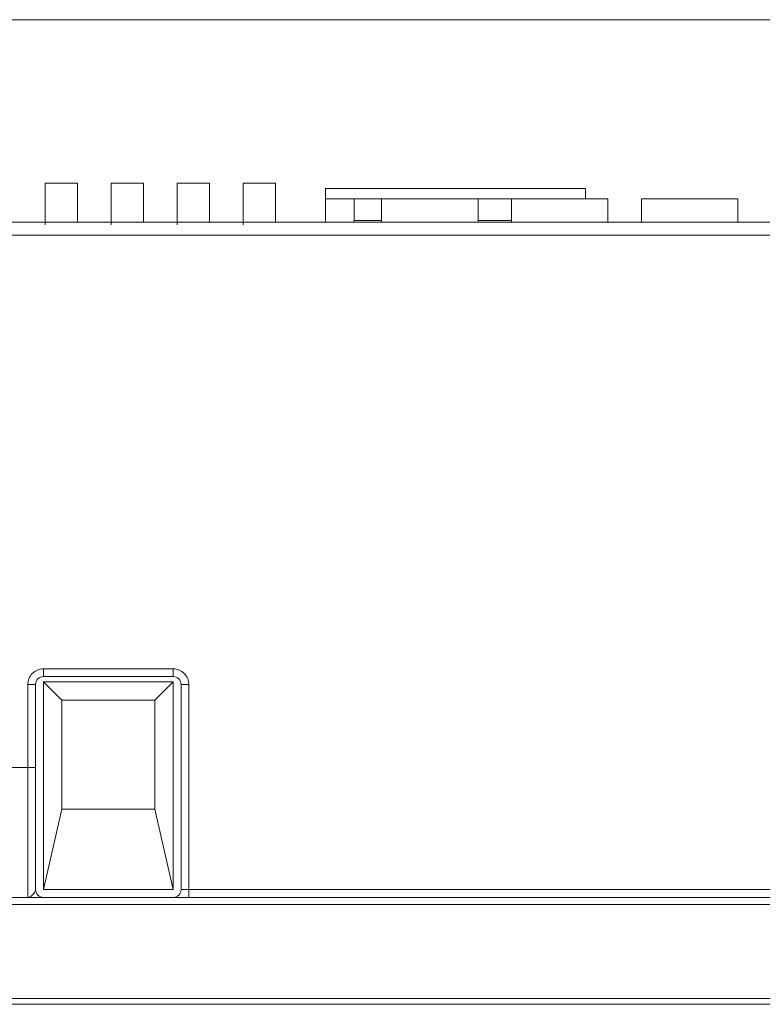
# Model space of a CAD drawing. Header units: millimetres. Extents: x -420 to 420, y -297 to 297.
# Tile 70 of 146: x -240 to -211, y 204 to 242. Entities that reach past the tile are written whole.
import ezdxf

# ---------------------------------------------------------------- set-up
doc = ezdxf.new("R2010")
doc.units = ezdxf.units.MM
doc.header["$MEASUREMENT"] = 0
doc.layers.add('layer 1', color=7, linetype='Continuous')

msp = doc.modelspace()

# ---------------------------------------------------------------- linework, layer by layer
at = {"layer": 'layer 1', "lineweight": 9}
for points in [[(-252.9155, 242.0835), (-252.9155, 242.0835), (-175.8955, 242.0835), (-175.8955, 242.0835)], [(-238.6855, 234.1835), (-238.6855, 234.1835), (-238.6855, 235.7835), (-238.6855, 235.7835)], [(-238.6855, 235.7835), (-238.6855, 235.7835), (-237.4355, 235.7835), (-237.4355, 235.7835)], [(-237.4355, 234.2835), (-237.4355, 234.2835), (-237.4355, 235.7835), (-237.4355, 235.7835)], [(-236.1455, 234.1835), (-236.1455, 234.1835), (-236.1455, 235.7835), (-236.1455, 235.7835)], [(-236.1455, 235.7835), (-236.1455, 235.7835), (-234.8955, 235.7835), (-234.8955, 235.7835)], [(-234.8955, 234.2835), (-234.8955, 234.2835), (-234.8955, 235.7835), (-234.8955, 235.7835)], [(-233.6055, 234.1835), (-233.6055, 234.1835), (-233.6055, 235.7835), (-233.6055, 235.7835)], [(-233.6055, 235.7835), (-233.6055, 235.7835), (-232.3555, 235.7835), (-232.3555, 235.7835)], [(-232.3555, 234.2835), (-232.3555, 234.2835), (-232.3555, 235.7835), (-232.3555, 235.7835)], [(-231.0655, 234.1835), (-231.0655, 234.1835), (-231.0655, 235.7835), (-231.0655, 235.7835)], [(-231.0655, 235.7835), (-231.0655, 235.7835), (-229.8155, 235.7835), (-229.8155, 235.7835)], [(-229.8155, 234.2835), (-229.8155, 234.2835), (-229.8155, 235.7835), (-229.8155, 235.7835)], [(-217.8955, 235.5835), (-217.8955, 235.5835), (-227.8955, 235.5835), (-227.8955, 235.5835)], [(-227.8955, 235.5835), (-227.8955, 235.5835), (-227.8955, 235.1835), (-227.8955, 235.1835)], [(-217.8955, 235.5835), (-217.8955, 235.5835), (-217.8955, 235.1835), (-217.8955, 235.1835)], [(-226.7955, 235.1835), (-226.7955, 235.1835), (-227.8955, 235.1835), (-227.8955, 235.1835)], [(-227.8955, 235.1835), (-227.8955, 235.1835), (-227.8955, 234.2835), (-227.8955, 234.2835)], [(-226.7955, 235.1835), (-226.7955, 235.1835), (-225.7393, 235.1835), (-225.7393, 235.1835)], [(-226.7955, 235.1835), (-226.7955, 235.1835), (-226.7955, 234.2835), (-226.7955, 234.2835)], [(-225.7393, 234.2835), (-225.7393, 234.2835), (-225.7393, 235.1835), (-225.7393, 235.1835)], [(-222.0257, 235.1835), (-222.0257, 235.1835), (-225.7393, 235.1835), (-225.7393, 235.1835)], [(-222.0257, 235.1835), (-222.0257, 235.1835), (-220.7393, 235.1835), (-220.7393, 235.1835)], [(-222.0257, 234.2835), (-222.0257, 234.2835), (-222.0257, 235.1835), (-222.0257, 235.1835)], [(-220.7393, 234.2835), (-220.7393, 234.2835), (-220.7393, 235.1835), (-220.7393, 235.1835)], [(-217.0257, 235.1835), (-217.0257, 235.1835), (-220.7393, 235.1835), (-220.7393, 235.1835)], [(-217.0257, 234.2835), (-217.0257, 234.2835), (-217.0257, 235.1835), (-217.0257, 235.1835)], [(-215.7393, 234.2835), (-215.7393, 234.2835), (-215.7393, 235.1835), (-215.7393, 235.1835)], [(-212.0257, 235.1835), (-212.0257, 235.1835), (-215.7393, 235.1835), (-215.7393, 235.1835)], [(-212.0257, 234.2835), (-212.0257, 234.2835), (-212.0257, 235.1835), (-212.0257, 235.1835)], [(-226.7955, 234.3492), (-226.7955, 234.3492), (-225.7393, 234.3492), (-225.7393, 234.3492)], [(-222.0257, 234.3492), (-222.0257, 234.3492), (-220.7393, 234.3492), (-220.7393, 234.3492)], [(-257.2057, 234.2835), (-257.2057, 234.2835), (-205.8955, 234.2835), (-205.8955, 234.2835)], [(-205.8955, 233.7835), (-205.8955, 233.7835), (-256.921, 233.7835), (-256.921, 233.7835)], [(-238.7555, 217.0835), (-238.7555, 217.0835), (-233.7555, 217.0835), (-233.7555, 217.0835)], [(-238.7555, 217.0835), (-238.7555, 217.0835), (-238.7555, 216.7835), (-238.7555, 216.7835)], [(-233.7555, 217.0835), (-233.7555, 217.0835), (-233.7555, 216.7835), (-233.7555, 216.7835)], [(-233.7555, 216.7835), (-233.7555, 216.7835), (-238.7555, 216.7835), (-238.7555, 216.7835)], [(-233.7555, 216.5835), (-233.7555, 216.5835), (-238.7555, 216.5835), (-238.7555, 216.5835)], [(-238.7555, 216.5835), (-238.7555, 216.5835), (-238.7555, 208.5835), (-238.7555, 208.5835)], [(-238.0502, 215.8782), (-238.0502, 215.8782), (-238.7555, 216.5835), (-238.7555, 216.5835)], [(-234.4608, 215.8782), (-234.4608, 215.8782), (-233.7555, 216.5835), (-233.7555, 216.5835)], [(-233.7555, 208.5835), (-233.7555, 208.5835), (-233.7555, 216.5835), (-233.7555, 216.5835)], [(-239.3555, 213.2835), (-239.3555, 213.2835), (-239.3555, 216.4835), (-239.3555, 216.4835)], [(-239.3555, 216.4835), (-239.3555, 216.4835), (-239.0555, 216.4835), (-239.0555, 216.4835)], [(-239.0555, 216.4835), (-239.0555, 216.4835), (-239.0555, 213.2835), (-239.0555, 213.2835)], [(-233.4555, 208.5835), (-233.4555, 208.5835), (-233.4555, 216.4835), (-233.4555, 216.4835)], [(-233.1555, 216.4835), (-233.1555, 216.4835), (-233.4555, 216.4835), (-233.4555, 216.4835)], [(-233.1555, 216.4835), (-233.1555, 216.4835), (-233.1555, 208.5835), (-233.1555, 208.5835)], [(-238.0502, 215.8782), (-238.0502, 215.8782), (-238.0502, 211.6782), (-238.0502, 211.6782)], [(-234.4608, 215.8782), (-234.4608, 215.8782), (-238.0502, 215.8782), (-238.0502, 215.8782)], [(-234.4608, 211.6782), (-234.4608, 211.6782), (-234.4608, 215.8782), (-234.4608, 215.8782)], [(-240.7755, 213.2835), (-240.7755, 213.2835), (-239.3555, 213.2835), (-239.3555, 213.2835)], [(-239.3555, 213.2835), (-239.3555, 213.2835), (-239.0555, 213.2835), (-239.0555, 213.2835)], [(-238.7555, 208.5835), (-238.7555, 208.5835), (-238.0502, 211.6782), (-238.0502, 211.6782)], [(-234.4608, 211.6782), (-234.4608, 211.6782), (-238.0502, 211.6782), (-238.0502, 211.6782)], [(-234.4608, 211.6782), (-234.4608, 211.6782), (-233.7555, 208.5835), (-233.7555, 208.5835)], [(-238.7555, 208.5835), (-238.7555, 208.5835), (-233.7555, 208.5835), (-233.7555, 208.5835)], [(-233.7555, 208.2835), (-233.5898, 208.2835), (-233.4555, 208.4178), (-233.4555, 208.5835)], [(-233.1555, 208.5835), (-233.1555, 208.5835), (-233.4555, 208.5835), (-233.4555, 208.5835)], [(-233.1555, 208.5835), (-233.1555, 208.5835), (-233.1555, 208.2835), (-233.1555, 208.2835)], [(-233.1555, 208.5835), (-233.1555, 208.5835), (-207.1955, 208.5835), (-207.1955, 208.5835)], [(-268.8955, 208.2835), (-268.8955, 208.2835), (-205.8955, 208.2835), (-205.8955, 208.2835)], [(-205.8955, 208.0071), (-205.8955, 208.0071), (-268.8955, 208.0071), (-268.8955, 208.0071)], [(-268.8955, 204.3891), (-268.8955, 204.3891), (-205.8955, 204.3891), (-205.8955, 204.3891)], [(-205.8955, 204.1655), (-205.8955, 204.1655), (-268.8955, 204.1655), (-268.8955, 204.1655)]]:
    msp.add_open_spline(points, degree=3, dxfattribs=at)
for points, knots in [([(-238.7555, 217.0835), (-238.9146, 217.0835), (-239.0672, 217.0203), (-239.1797, 216.9078), (-239.1797, 216.9078), (-239.2922, 216.7952), (-239.3555, 216.6426), (-239.3555, 216.4835)], [0, 0, 0, 0, 0.3333333, 0.3333333, 0.3333333, 0.3333333, 1, 1, 1, 1]), ([(-233.1555, 216.4835), (-233.1555, 216.6426), (-233.2187, 216.7952), (-233.3312, 216.9078), (-233.3312, 216.9078), (-233.4437, 217.0203), (-233.5963, 217.0835), (-233.7555, 217.0835)], [0, 0, 0, 0, 0.3333333, 0.3333333, 0.3333333, 0.3333333, 1, 1, 1, 1]), ([(-238.7555, 216.7835), (-238.835, 216.7835), (-238.9113, 216.7519), (-238.9676, 216.6956), (-238.9676, 216.6956), (-239.0239, 216.6394), (-239.0555, 216.5631), (-239.0555, 216.4835)], [0, 0, 0, 0, 0.3333333, 0.3333333, 0.3333333, 0.3333333, 1, 1, 1, 1]), ([(-233.4555, 216.4835), (-233.4555, 216.5631), (-233.4871, 216.6394), (-233.5433, 216.6956), (-233.5433, 216.6956), (-233.5996, 216.7519), (-233.6759, 216.7835), (-233.7555, 216.7835)], [0, 0, 0, 0, 0.3333333, 0.3333333, 0.3333333, 0.3333333, 1, 1, 1, 1]), ([(-239.3555, 208.2835), (-239.3555, 208.2835), (-239.3555, 208.2835), (-239.3555, 208.2835), (-239.3555, 208.2835), (-239.3555, 208.2835), (-239.3555, 208.2847), (-239.3555, 208.2872), (-239.3555, 208.2872), (-239.3555, 208.2995), (-239.3555, 208.3424), (-239.3555, 208.4024), (-239.3555, 208.4024), (-239.3555, 208.4909), (-239.3555, 208.6167), (-239.3555, 208.7558), (-239.3555, 208.7558), (-239.3555, 208.9448), (-239.3555, 209.1582), (-239.3555, 209.3811), (-239.3555, 209.3811), (-239.3555, 209.9583), (-239.3555, 210.5984), (-239.3555, 211.2503), (-239.3555, 211.2503), (-239.3555, 211.5759), (-239.3555, 211.9046), (-239.3555, 212.2415), (-239.3555, 212.2415), (-239.3555, 212.5831), (-239.3555, 212.9333), (-239.3555, 213.2835)], [0, 0, 0, 0, 0.1111111, 0.1111111, 0.1111111, 0.1111111, 0.2222222, 0.2222222, 0.2222222, 0.2222222, 0.3333333, 0.3333333, 0.3333333, 0.3333333, 0.4444444, 0.4444444, 0.4444444, 0.4444444, 0.5555556, 0.5555556, 0.5555556, 0.5555556, 0.6666667, 0.6666667, 0.6666667, 0.6666667, 0.7777778, 0.7777778, 0.7777778, 0.7777778, 1, 1, 1, 1]), ([(-239.0555, 213.2835), (-239.0555, 212.9231), (-239.0555, 212.5626), (-239.0555, 212.2115), (-239.0555, 212.2115), (-239.0555, 211.8471), (-239.0555, 211.4927), (-239.0555, 211.1395), (-239.0555, 211.1395), (-239.0555, 210.4642), (-239.0555, 209.7932), (-239.0555, 209.2108), (-239.0555, 209.2108), (-239.0555, 208.9935), (-239.0555, 208.7885), (-239.0555, 208.5835)], [0, 0, 0, 0, 0.2, 0.2, 0.2, 0.2, 0.4, 0.4, 0.4, 0.4, 0.6, 0.6, 0.6, 0.6, 1, 1, 1, 1]), ([(-239.3555, 208.2835), (-239.3548, 208.2835), (-239.3542, 208.2835), (-239.3535, 208.2835), (-239.3535, 208.2835), (-239.3445, 208.2836), (-239.3354, 208.2845), (-239.3264, 208.2863), (-239.3264, 208.2863), (-239.2919, 208.2928), (-239.2573, 208.3107), (-239.2235, 208.3339), (-239.2235, 208.3339), (-239.171, 208.3699), (-239.1203, 208.4188), (-239.0923, 208.4703), (-239.0923, 208.4703), (-239.0723, 208.5072), (-239.0639, 208.5453), (-239.0555, 208.5835)], [0, 0, 0, 0, 0.1666667, 0.1666667, 0.1666667, 0.1666667, 0.3333333, 0.3333333, 0.3333333, 0.3333333, 0.5, 0.5, 0.5, 0.5, 0.6666667, 0.6666667, 0.6666667, 0.6666667, 1, 1, 1, 1]), ([(-239.0555, 208.5835), (-239.0555, 208.5039), (-239.0239, 208.4276), (-238.9676, 208.3714), (-238.9676, 208.3714), (-238.9113, 208.3151), (-238.835, 208.2835), (-238.7555, 208.2835)], [0, 0, 0, 0, 0.3333333, 0.3333333, 0.3333333, 0.3333333, 1, 1, 1, 1])]:
    msp.add_open_spline(points, degree=3, knots=knots, dxfattribs=at)

doc.saveas('drawing.dxf')
